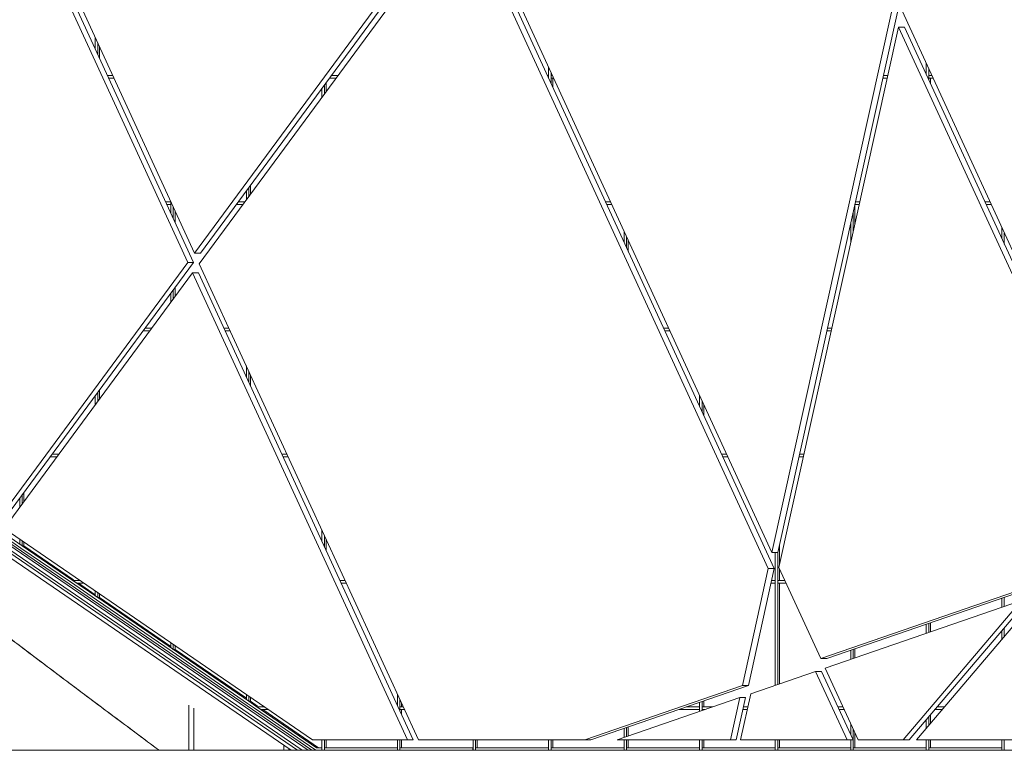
# Model space of a CAD drawing. Header units: inches. Extents: x 424 to 2043, y -237 to 445.
# Tile 191 of 256: x 533 to 551, y 217 to 230. Entities that reach past the tile are written whole.
import ezdxf

# ---------------------------------------------------------------- set-up
doc = ezdxf.new("R2010")
doc.units = ezdxf.units.IN
doc.header["$MEASUREMENT"] = 0
for name, color, linetype, lineweight in [('A-GENM', 13, 'Continuous', 9), ('A-GLAZ-CURT', 52, 'Continuous', 9), ('A-GLAZ-CWMG', 51, 'Continuous', 9), ('A-WALL', 113, 'Continuous', 9)]:
    doc.layers.add(name, color=color, linetype=linetype, lineweight=lineweight)

# ---------------------------------------------------------------- blocks, each defined once
blk = doc.blocks.new('Generic Models 1 - Generic Models 1-135348-East')
at = {"layer": 'A-GENM'}
blk.add_line((-21.653, 1.6), (12.239, 1.6), dxfattribs=at)
blk = doc.blocks.new('Generic Models 2 - Generic Models 2-140614-East')
at = {"layer": 'A-GENM'}
for p, q in [((-1.919, 1.6), (-13.496, 9.548)), ((-1.8, 1.6), (-13.475, 9.615)), ((-13.461, 9.649), (-1.736, 1.6)), ((-2.129, 1.6), (-13.52, 9.42)), ((-2.003, 1.6), (-13.505, 9.497))]:
    blk.add_line(p, q, dxfattribs=at)
blk = doc.blocks.new('Generic Models 3 - Generic Models 3-147078-East')
at = {"layer": 'A-GENM'}
for p, q in [((-3.962, 11.048), (1.05, 17.853)), ((1.162, 17.853), (-3.849, 11.048)), ((1.271, 17.828), (7.002, 5.361)), ((-6.982, 17.618), (-3.962, 11.048)), ((1.142, 17.653), (-3.87, 10.848)), ((6.934, 5.053), (1.142, 17.653)), ((1.254, 17.653), (7.047, 5.053)), ((-4.091, 10.873), (-7.094, 17.404)), ((-6.981, 17.404), (-3.978, 10.873)), ((7.002, 5.361), (9.276, 15.627)), ((9.389, 15.627), (7.115, 5.361)), ((9.475, 15.651), (13.613, 6.651)), ((9.407, 15.343), (7.133, 5.077)), ((13.477, 6.491), (9.407, 15.343)), ((9.407, 15.343), (9.519, 15.343)), ((9.519, 15.343), (13.589, 6.491)), ((-3.962, 11.048), (-3.849, 11.048)), ((-7.733, 5.927), (-4.091, 10.873)), ((-3.978, 10.873), (-7.621, 5.927)), ((-3.978, 10.873), (-4.091, 10.873)), ((-3.87, 10.848), (0.29, 1.8)), ((-3.999, 10.673), (-7.574, 5.818)), ((0.081, 1.8), (-3.999, 10.673)), ((-3.999, 10.673), (-3.886, 10.673)), ((-3.886, 10.673), (0.193, 1.8)), ((-7.574, 5.818), (-1.722, 1.8)), ((7.002, 5.361), (7.115, 5.361)), ((6.442, 2.831), (6.934, 5.053)), ((7.047, 5.053), (6.555, 2.831)), ((7.047, 5.053), (6.934, 5.053)), ((7.133, 5.077), (7.93, 3.344)), ((7.93, 3.344), (11.995, 4.745)), ((12.108, 4.745), (8.043, 3.344)), ((12.101, 4.571), (9.749, 1.8)), ((11.743, 4.447), (8.014, 3.162)), ((9.496, 1.8), (11.743, 4.447)), ((11.855, 4.447), (9.608, 1.8)), ((8.043, 3.344), (7.93, 3.344)), ((7.833, 3.1), (6.601, 2.675)), ((8.43, 1.8), (7.833, 3.1)), ((7.833, 3.1), (7.945, 3.1)), ((7.945, 3.1), (8.543, 1.8)), ((8.014, 3.162), (8.64, 1.8)), ((3.452, 1.8), (6.442, 2.831)), ((6.555, 2.831), (3.564, 1.8)), ((6.442, 2.831), (6.555, 2.831)), ((6.601, 2.675), (6.407, 1.8)), ((6.392, 2.603), (4.062, 1.8)), ((6.214, 1.8), (6.392, 2.603)), ((6.504, 2.603), (6.326, 1.8)), ((6.504, 2.603), (6.392, 2.603)), ((-1.722, 1.8), (0.081, 1.8)), ((0.193, 1.8), (0.081, 1.8)), ((0.29, 1.8), (3.452, 1.8)), ((3.452, 1.8), (3.564, 1.8)), ((4.062, 1.8), (6.214, 1.8)), ((6.214, 1.8), (6.326, 1.8)), ((6.407, 1.8), (8.43, 1.8)), ((8.43, 1.8), (8.543, 1.8)), ((8.64, 1.8), (9.496, 1.8)), ((9.496, 1.8), (9.608, 1.8)), ((9.749, 1.8), (15.633, 1.8))]:
    blk.add_line(p, q, dxfattribs=at)
blk = doc.blocks.new('Rectangular Mullion - 50 x 150mm-137295-East')
at = {"layer": 'A-GLAZ-CWMG'}
for q in [(-1.643, 1.65), (-1.542, 1.6)]:
    blk.add_line((-1.542, 1.65), q, dxfattribs=at)
blk = doc.blocks.new('System Panel - Glazed-137439-East')
at = {"layer": 'A-GLAZ-CURT'}
blk.add_line((-2.666, 2.375), (-1.61, 1.65), dxfattribs=at)
blk = doc.blocks.new('System Panel - Glazed-137440-East')
at = {"layer": 'A-GLAZ-CURT'}
blk.add_line((-1.462, 1.8), (-1.462, 1.65), dxfattribs=at)
blk = doc.blocks.new('System Panel - Glazed-V1-East')
at = {"layer": 'A-GLAZ-CURT'}
for p, q in [((-0.028, 2.375), (-0.028, 2.28)), ((-0.028, 1.8), (-0.028, 1.65))]:
    blk.add_line(p, q, dxfattribs=at)
blk = doc.blocks.new('System Panel - Glazed-V2-East')
at = {"layer": 'A-GLAZ-CURT'}
for p, q in [((4.276, 2.045), (4.276, 1.874)), ((4.276, 1.8), (4.276, 1.65))]:
    blk.add_line(p, q, dxfattribs=at)
blk = doc.blocks.new('System Panel - Glazed-V3-East')
at = {"layer": 'A-GLAZ-CURT'}
for p, q in [((5.71, 2.375), (5.71, 2.368)), ((5.71, 1.8), (5.71, 1.65))]:
    blk.add_line(p, q, dxfattribs=at)
blk = doc.blocks.new('System Panel - Glazed-V4-East')
at = {"layer": 'A-GLAZ-CURT'}
blk.add_line((8.579, 1.932), (8.579, 1.65), dxfattribs=at)
blk = doc.blocks.new('System Panel - Glazed-V5-East')
at = {"layer": 'A-GLAZ-CURT'}
for p, q in [((10.014, 2.278), (10.014, 2.112)), ((10.014, 1.8), (10.014, 1.65))]:
    blk.add_line(p, q, dxfattribs=at)
blk = doc.blocks.new('System Panel - Glazed-137442-East')
at = {"layer": 'A-GLAZ-CURT'}
blk.add_line((-6.162, 4.775), (-5.846, 4.558), dxfattribs=at)
blk = doc.blocks.new('System Panel - Glazed-137443-East')
at = {"layer": 'A-GLAZ-CURT'}
for p, q in [((-5.766, 4.576), (-5.766, 4.503)), ((-5.766, 4.503), (-4.411, 3.573))]:
    blk.add_line(p, q, dxfattribs=at)
blk = doc.blocks.new('System Panel - Glazed-137444-East')
at = {"layer": 'A-GLAZ-CURT'}
for p, q in [((-4.331, 3.591), (-4.331, 3.518)), ((-4.331, 3.518), (-2.977, 2.589))]:
    blk.add_line(p, q, dxfattribs=at)
blk = doc.blocks.new('System Panel - Glazed-137445-East')
at = {"layer": 'A-GLAZ-CURT'}
for p, q in [((-2.897, 2.607), (-2.897, 2.533)), ((-2.897, 2.533), (-2.763, 2.442))]:
    blk.add_line(p, q, dxfattribs=at)
blk = doc.blocks.new('System Panel - Glazed-137446-East')
at = {"layer": 'A-GLAZ-CURT'}
blk.add_line((-0.028, 2.492), (-0.028, 2.425), dxfattribs=at)
blk = doc.blocks.new('System Panel - Glazed-V7-East')
at = {"layer": 'A-GLAZ-CURT'}
blk.add_line((5.71, 2.54), (5.71, 2.425), dxfattribs=at)
blk = doc.blocks.new('System Panel - Glazed-V8-East')
at = {"layer": 'A-GLAZ-CURT'}
blk.add_line((7.145, 4.775), (7.145, 2.863), dxfattribs=at)
blk = doc.blocks.new('System Panel - Glazed-V9-East')
at = {"layer": 'A-GLAZ-CURT'}
blk.add_line((8.579, 3.529), (8.579, 3.357), dxfattribs=at)
blk = doc.blocks.new('System Panel - Glazed-V10-East')
at = {"layer": 'A-GLAZ-CURT'}
blk.add_line((10.014, 4.023), (10.014, 3.852), dxfattribs=at)
blk = doc.blocks.new('System Panel - Glazed-137452-East')
at = {"layer": 'A-GLAZ-CURT'}
for p, q in [((-7.2, 6.499), (-7.2, 6.326)), ((-7.2, 5.561), (-7.2, 5.488)), ((-7.2, 5.488), (-6.259, 4.842))]:
    blk.add_line(p, q, dxfattribs=at)
blk = doc.blocks.new('System Panel - Glazed-V12-East')
at = {"layer": 'A-GLAZ-CURT'}
blk.add_line((-1.462, 5.612), (-1.462, 5.4), dxfattribs=at)
blk = doc.blocks.new('System Panel - Glazed-V13-East')
at = {"layer": 'A-GLAZ-CURT'}
for p, q in [((7.145, 5.497), (7.145, 5.13)), ((7.145, 5.052), (7.145, 4.825))]:
    blk.add_line(p, q, dxfattribs=at)
blk = doc.blocks.new('System Panel - Glazed-V19-East')
at = {"layer": 'A-GLAZ-CURT'}
blk.add_line((-5.766, 8.446), (-5.766, 8.274), dxfattribs=at)
blk = doc.blocks.new('System Panel - Glazed-V20-East')
at = {"layer": 'A-GLAZ-CURT'}
blk.add_line((-2.897, 8.732), (-2.897, 8.52), dxfattribs=at)
blk = doc.blocks.new('System Panel - Glazed-V21-East')
at = {"layer": 'A-GLAZ-CURT'}
blk.add_line((5.71, 8.172), (5.71, 7.96), dxfattribs=at)
blk = doc.blocks.new('System Panel - Glazed-V32-East')
at = {"layer": 'A-GLAZ-CURT'}
for p, q in [((-4.331, 11.852), (-4.331, 11.64)), ((-4.331, 10.394), (-4.331, 10.222))]:
    blk.add_line(p, q, dxfattribs=at)
blk = doc.blocks.new('System Panel - Glazed-V33-East')
at = {"layer": 'A-GLAZ-CURT'}
blk.add_line((4.276, 11.292), (4.276, 11.08), dxfattribs=at)
blk = doc.blocks.new('System Panel - Glazed-V34-East')
at = {"layer": 'A-GLAZ-CURT'}
blk.add_line((8.579, 11.974), (8.579, 11.607), dxfattribs=at)
blk = doc.blocks.new('System Panel - Glazed-V41-East')
at = {"layer": 'A-GLAZ-CURT'}
blk.add_line((-2.897, 12.342), (-2.897, 12.17), dxfattribs=at)
blk = doc.blocks.new('System Panel - Glazed-V42-East')
at = {"layer": 'A-GLAZ-CURT'}
blk.add_line((-1.462, 14.289), (-1.462, 14.117), dxfattribs=at)
blk = doc.blocks.new('System Panel - Glazed-V43-East')
at = {"layer": 'A-GLAZ-CURT'}
blk.add_line((2.841, 14.375), (2.841, 14.2), dxfattribs=at)
blk = doc.blocks.new('System Panel - Glazed-V44-East')
at = {"layer": 'A-GLAZ-CURT'}
blk.add_line((10.014, 14.375), (10.014, 14.267), dxfattribs=at)
blk = doc.blocks.new('System Panel - Glazed-V50-East')
at = {"layer": 'A-GLAZ-CURT'}
blk.add_line((-5.766, 14.972), (-5.766, 14.76), dxfattribs=at)
blk = doc.blocks.new('System Panel - Glazed-V52-East')
at = {"layer": 'A-GLAZ-CURT'}
blk.add_line((2.738, 14.425), (2.761, 14.425), dxfattribs=at)
blk = doc.blocks.new('Rectangular Mullion - 50 x 150mm-137321-East')
at = {"layer": 'A-GLAZ-CWMG'}
for p, q in [((-8.691, 6.429), (-7.257, 5.444)), ((-7.231, 5.486), (-8.666, 6.471))]:
    blk.add_line(p, q, dxfattribs=at)
blk = doc.blocks.new('Rectangular Mullion - 50 x 150mm-137322-East')
at = {"layer": 'A-GLAZ-CWMG'}
for p, q in [((-7.257, 5.444), (-6.318, 4.8)), ((-6.293, 4.842), (-7.231, 5.486))]:
    blk.add_line(p, q, dxfattribs=at)
blk = doc.blocks.new('Rectangular Mullion - 50 x 150mm-137323-East')
at = {"layer": 'A-GLAZ-CWMG'}
for p, q in [((-4.362, 3.517), (-5.797, 4.502)), ((-5.822, 4.46), (-4.388, 3.475))]:
    blk.add_line(p, q, dxfattribs=at)
blk = doc.blocks.new('Rectangular Mullion - 50 x 150mm-137324-East')
at = {"layer": 'A-GLAZ-CWMG'}
for p, q in [((-4.388, 3.475), (-2.953, 2.49)), ((-2.928, 2.532), (-4.362, 3.517))]:
    blk.add_line(p, q, dxfattribs=at)
blk = doc.blocks.new('Rectangular Mullion - 50 x 150mm-137325-East')
at = {"layer": 'A-GLAZ-CWMG'}
for p, q in [((-2.953, 2.49), (-2.822, 2.4)), ((-2.797, 2.442), (-2.928, 2.532))]:
    blk.add_line(p, q, dxfattribs=at)
blk = doc.blocks.new('Rectangular Mullion - 50 x 150mm-137326-East')
at = {"layer": 'A-GLAZ-CWMG'}
for p, q in [((-1.643, 1.65), (-2.797, 2.442)), ((-2.822, 2.4), (-1.657, 1.6))]:
    blk.add_line(p, q, dxfattribs=at)
blk = doc.blocks.new('Rectangular Mullion - 50 x 150mm-137327-East')
at = {"layer": 'A-GLAZ-CWMG'}
for p, q in [((-6.318, 4.8), (-5.822, 4.46)), ((-5.797, 4.502), (-6.293, 4.842))]:
    blk.add_line(p, q, dxfattribs=at)
blk = doc.blocks.new('Rectangular Mullion - 50 x 150mm-137330-East')
at = {"layer": 'A-GLAZ-CWMG'}
for p, q in [((-1.495, 1.6), (-1.495, 1.65)), ((-0.108, 1.65), (-1.495, 1.65)), ((-0.108, 1.65), (-0.108, 1.6))]:
    blk.add_line(p, q, dxfattribs=at)
blk = doc.blocks.new('Rectangular Mullion - 50 x 150mm-137348-East')
at = {"layer": 'A-GLAZ-CWMG'}
for p, q in [((-2.632, 2.425), (-2.772, 2.425)), ((-2.772, 2.425), (-2.699, 2.375)), ((-2.699, 2.375), (-2.559, 2.375))]:
    blk.add_line(p, q, dxfattribs=at)
blk = doc.blocks.new('Rectangular Mullion - 50 x 150mm-137349-East')
at = {"layer": 'A-GLAZ-CWMG'}
for p, q in [((-0.061, 2.375), (-0.061, 2.425)), ((0.003, 2.425), (-0.061, 2.425)), ((-0.061, 2.375), (0.026, 2.375))]:
    blk.add_line(p, q, dxfattribs=at)
blk = doc.blocks.new('Rectangular Mullion - 50 x 150mm-V71-East')
at = {"layer": 'A-GLAZ-CWMG'}
for p, q in [((5.232, 2.375), (5.63, 2.375)), ((5.63, 2.425), (5.377, 2.425)), ((5.63, 2.425), (5.63, 2.375))]:
    blk.add_line(p, q, dxfattribs=at)
blk = doc.blocks.new('Rectangular Mullion - 50 x 150mm-V72-East')
at = {"layer": 'A-GLAZ-CWMG'}
for p, q in [((5.677, 2.375), (5.677, 2.425)), ((5.875, 2.425), (5.677, 2.425)), ((5.677, 2.375), (5.73, 2.375)), ((6.454, 2.375), (6.535, 2.375)), ((6.546, 2.425), (6.465, 2.425))]:
    blk.add_line(p, q, dxfattribs=at)
blk = doc.blocks.new('Rectangular Mullion - 50 x 150mm-V73-East')
at = {"layer": 'A-GLAZ-CWMG'}
for p, q in [((8.353, 2.425), (8.255, 2.425)), ((8.278, 2.375), (8.376, 2.375))]:
    blk.add_line(p, q, dxfattribs=at)
blk = doc.blocks.new('Rectangular Mullion - 50 x 150mm-V74-East')
at = {"layer": 'A-GLAZ-CWMG'}
for p, q in [((10.096, 2.375), (10.237, 2.375)), ((10.28, 2.425), (10.139, 2.425))]:
    blk.add_line(p, q, dxfattribs=at)
blk = doc.blocks.new('Rectangular Mullion - 50 x 150mm-137351-East')
at = {"layer": 'A-GLAZ-CWMG'}
for p, q in [((-6.128, 4.825), (-6.268, 4.825)), ((-6.268, 4.825), (-6.195, 4.775)), ((-6.195, 4.775), (-6.055, 4.775))]:
    blk.add_line(p, q, dxfattribs=at)
blk = doc.blocks.new('Rectangular Mullion - 50 x 150mm-V76-East')
at = {"layer": 'A-GLAZ-CWMG'}
for p, q in [((-1.1, 4.825), (-1.198, 4.825)), ((-1.175, 4.775), (-1.077, 4.775))]:
    blk.add_line(p, q, dxfattribs=at)
blk = doc.blocks.new('Rectangular Mullion - 50 x 150mm-V77-East')
at = {"layer": 'A-GLAZ-CWMG'}
for p, q in [((6.985, 4.775), (7.065, 4.775)), ((7.065, 4.825), (6.996, 4.825)), ((7.065, 4.825), (7.065, 4.775))]:
    blk.add_line(p, q, dxfattribs=at)
blk = doc.blocks.new('Rectangular Mullion - 50 x 150mm-V78-East')
at = {"layer": 'A-GLAZ-CWMG'}
for p, q in [((7.112, 4.775), (7.112, 4.825)), ((7.249, 4.825), (7.112, 4.825)), ((7.112, 4.775), (7.272, 4.775))]:
    blk.add_line(p, q, dxfattribs=at)
blk = doc.blocks.new('Rectangular Mullion - 50 x 150mm-V81-East')
at = {"layer": 'A-GLAZ-CWMG'}
for p, q in [((-6.702, 7.175), (-6.575, 7.175)), ((-6.538, 7.225), (-6.665, 7.225))]:
    blk.add_line(p, q, dxfattribs=at)
blk = doc.blocks.new('Rectangular Mullion - 50 x 150mm-V82-East')
at = {"layer": 'A-GLAZ-CWMG'}
for p, q in [((-2.204, 7.225), (-2.301, 7.225)), ((-2.278, 7.175), (-2.181, 7.175))]:
    blk.add_line(p, q, dxfattribs=at)
blk = doc.blocks.new('Rectangular Mullion - 50 x 150mm-V83-East')
at = {"layer": 'A-GLAZ-CWMG'}
for p, q in [((6.146, 7.225), (6.048, 7.225)), ((6.071, 7.175), (6.169, 7.175))]:
    blk.add_line(p, q, dxfattribs=at)
blk = doc.blocks.new('Rectangular Mullion - 50 x 150mm-V84-East')
at = {"layer": 'A-GLAZ-CWMG'}
for p, q in [((7.517, 7.175), (7.598, 7.175)), ((7.609, 7.225), (7.528, 7.225))]:
    blk.add_line(p, q, dxfattribs=at)
blk = doc.blocks.new('Rectangular Mullion - 50 x 150mm-V89-East')
at = {"layer": 'A-GLAZ-CWMG'}
for p, q in [((-4.934, 9.575), (-4.808, 9.575)), ((-4.771, 9.625), (-4.897, 9.625))]:
    blk.add_line(p, q, dxfattribs=at)
blk = doc.blocks.new('Rectangular Mullion - 50 x 150mm-V90-East')
at = {"layer": 'A-GLAZ-CWMG'}
for p, q in [((-3.307, 9.625), (-3.405, 9.625)), ((-3.382, 9.575), (-3.284, 9.575))]:
    blk.add_line(p, q, dxfattribs=at)
blk = doc.blocks.new('Rectangular Mullion - 50 x 150mm-V91-East')
at = {"layer": 'A-GLAZ-CWMG'}
for p, q in [((5.042, 9.625), (4.945, 9.625)), ((4.968, 9.575), (5.065, 9.575))]:
    blk.add_line(p, q, dxfattribs=at)
blk = doc.blocks.new('Rectangular Mullion - 50 x 150mm-V92-East')
at = {"layer": 'A-GLAZ-CWMG'}
for p, q in [((8.048, 9.575), (8.129, 9.575)), ((8.14, 9.625), (8.059, 9.625))]:
    blk.add_line(p, q, dxfattribs=at)
blk = doc.blocks.new('Rectangular Mullion - 50 x 150mm-V100-East')
at = {"layer": 'A-GLAZ-CWMG'}
for p, q in [((-4.411, 12.025), (-4.508, 12.025)), ((-4.485, 11.975), (-4.411, 11.975)), ((-4.411, 12.025), (-4.411, 11.975))]:
    blk.add_line(p, q, dxfattribs=at)
blk = doc.blocks.new('Rectangular Mullion - 50 x 150mm-V101-East')
at = {"layer": 'A-GLAZ-CWMG'}
for p, q in [((-3.167, 11.975), (-3.04, 11.975)), ((-3.003, 12.025), (-3.13, 12.025))]:
    blk.add_line(p, q, dxfattribs=at)
blk = doc.blocks.new('Rectangular Mullion - 50 x 150mm-V102-East')
at = {"layer": 'A-GLAZ-CWMG'}
for p, q in [((3.939, 12.025), (3.841, 12.025)), ((3.864, 11.975), (3.962, 11.975))]:
    blk.add_line(p, q, dxfattribs=at)
blk = doc.blocks.new('Rectangular Mullion - 50 x 150mm-V103-East')
at = {"layer": 'A-GLAZ-CWMG'}
for p, q in [((8.58, 11.975), (8.661, 11.975)), ((8.672, 12.025), (8.591, 12.025))]:
    blk.add_line(p, q, dxfattribs=at)
blk = doc.blocks.new('Rectangular Mullion - 50 x 150mm-V104-East')
at = {"layer": 'A-GLAZ-CWMG'}
for p, q in [((11.142, 12.025), (11.045, 12.025)), ((11.068, 11.975), (11.165, 11.975))]:
    blk.add_line(p, q, dxfattribs=at)
blk = doc.blocks.new('Rectangular Mullion - 50 x 150mm-V110-East')
at = {"layer": 'A-GLAZ-CWMG'}
for p, q in [((-5.514, 14.425), (-5.611, 14.425)), ((-5.588, 14.375), (-5.491, 14.375))]:
    blk.add_line(p, q, dxfattribs=at)
blk = doc.blocks.new('Rectangular Mullion - 50 x 150mm-V111-East')
at = {"layer": 'A-GLAZ-CWMG'}
for p, q in [((-1.236, 14.425), (-1.362, 14.425)), ((-1.399, 14.375), (-1.272, 14.375))]:
    blk.add_line(p, q, dxfattribs=at)
blk = doc.blocks.new('Rectangular Mullion - 50 x 150mm-V112-East')
at = {"layer": 'A-GLAZ-CWMG'}
for p, q in [((2.808, 14.375), (2.808, 14.425)), ((2.835, 14.425), (2.808, 14.425)), ((2.808, 14.375), (2.858, 14.375))]:
    blk.add_line(p, q, dxfattribs=at)
blk = doc.blocks.new('Rectangular Mullion - 50 x 150mm-V113-East')
at = {"layer": 'A-GLAZ-CWMG'}
for p, q in [((9.203, 14.425), (9.122, 14.425)), ((9.111, 14.375), (9.192, 14.375))]:
    blk.add_line(p, q, dxfattribs=at)
blk = doc.blocks.new('Rectangular Mullion - 50 x 150mm-V114-East')
at = {"layer": 'A-GLAZ-CWMG'}
for p, q in [((9.981, 14.375), (9.981, 14.425)), ((10.039, 14.425), (9.981, 14.425)), ((9.981, 14.375), (10.062, 14.375))]:
    blk.add_line(p, q, dxfattribs=at)
blk = doc.blocks.new('Rectangular Mullion - 50 x 150mm-137376-East')
at = {"layer": 'A-GLAZ-CWMG'}
for p, q in [((-7.28, 6.389), (-7.28, 6.217)), ((-7.233, 6.281), (-7.233, 6.453)), ((-7.28, 5.616), (-7.28, 5.52)), ((-7.28, 5.52), (-7.233, 5.488)), ((-7.233, 5.488), (-7.233, 5.584)), ((-7.233, 5.488), (-7.2, 5.488))]:
    blk.add_line(p, q, dxfattribs=at)
blk = doc.blocks.new('Rectangular Mullion - 50 x 150mm-137377-East')
at = {"layer": 'A-GLAZ-CWMG'}
for p, q in [((-5.846, 4.631), (-5.846, 4.535)), ((-5.846, 4.535), (-5.799, 4.503)), ((-5.799, 4.503), (-5.799, 4.599)), ((-5.799, 4.503), (-5.766, 4.503))]:
    blk.add_line(p, q, dxfattribs=at)
blk = doc.blocks.new('Rectangular Mullion - 50 x 150mm-137378-East')
at = {"layer": 'A-GLAZ-CWMG'}
for p, q in [((-4.411, 3.647), (-4.411, 3.551)), ((-4.364, 3.518), (-4.364, 3.614)), ((-4.411, 3.551), (-4.364, 3.518)), ((-4.364, 3.518), (-4.331, 3.518))]:
    blk.add_line(p, q, dxfattribs=at)
blk = doc.blocks.new('Rectangular Mullion - 50 x 150mm-137379-East')
at = {"layer": 'A-GLAZ-CWMG'}
for p, q in [((-2.977, 2.662), (-2.977, 2.566)), ((-2.93, 2.533), (-2.93, 2.629)), ((-2.977, 2.566), (-2.93, 2.533)), ((-2.93, 2.533), (-2.897, 2.533))]:
    blk.add_line(p, q, dxfattribs=at)
blk = doc.blocks.new('Rectangular Mullion - 50 x 150mm-137380-East')
at = {"layer": 'A-GLAZ-CWMG'}
for p, q in [((-1.542, 1.8), (-1.542, 1.6)), ((-1.495, 1.6), (-1.495, 1.8))]:
    blk.add_line(p, q, dxfattribs=at)
blk = doc.blocks.new('Rectangular Mullion - 50 x 150mm-V144-East')
at = {"layer": 'A-GLAZ-CWMG'}
for p, q in [((-0.061, 2.352), (-0.061, 2.4)), ((-0.108, 1.8), (-0.108, 1.6)), ((-0.061, 1.6), (-0.061, 1.8))]:
    blk.add_line(p, q, dxfattribs=at)
blk = doc.blocks.new('Rectangular Mullion - 50 x 150mm-V145-East')
at = {"layer": 'A-GLAZ-CWMG'}
for p, q in [((4.196, 2.018), (4.196, 1.846)), ((4.243, 1.862), (4.243, 2.034)), ((4.196, 1.8), (4.196, 1.6)), ((4.243, 1.6), (4.243, 1.8))]:
    blk.add_line(p, q, dxfattribs=at)
blk = doc.blocks.new('Rectangular Mullion - 50 x 150mm-V146-East')
at = {"layer": 'A-GLAZ-CWMG'}
for p, q in [((5.63, 2.4), (5.63, 2.341)), ((5.677, 2.357), (5.677, 2.4)), ((5.63, 1.8), (5.63, 1.6)), ((5.677, 1.6), (5.677, 1.8))]:
    blk.add_line(p, q, dxfattribs=at)
blk = doc.blocks.new('Rectangular Mullion - 50 x 150mm-V147-East')
at = {"layer": 'A-GLAZ-CWMG'}
for p, q in [((8.499, 2.106), (8.499, 1.895)), ((8.546, 1.6), (8.546, 2.004)), ((8.499, 1.8), (8.499, 1.6))]:
    blk.add_line(p, q, dxfattribs=at)
blk = doc.blocks.new('Rectangular Mullion - 50 x 150mm-V148-East')
at = {"layer": 'A-GLAZ-CWMG'}
for p, q in [((9.934, 2.183), (9.934, 2.017)), ((9.981, 2.073), (9.981, 2.239)), ((9.934, 1.8), (9.934, 1.6)), ((9.981, 1.6), (9.981, 1.8))]:
    blk.add_line(p, q, dxfattribs=at)
blk = doc.blocks.new('Rectangular Mullion - 50 x 150mm-137391-East')
at = {"layer": 'A-GLAZ-CWMG'}
for p, q in [((-0.108, 2.666), (-0.108, 2.455)), ((-0.061, 2.4), (-0.061, 2.564))]:
    blk.add_line(p, q, dxfattribs=at)
blk = doc.blocks.new('Rectangular Mullion - 50 x 150mm-V151-East')
at = {"layer": 'A-GLAZ-CWMG'}
for p, q in [((5.63, 2.512), (5.63, 2.4)), ((5.677, 2.4), (5.677, 2.528))]:
    blk.add_line(p, q, dxfattribs=at)
blk = doc.blocks.new('Rectangular Mullion - 50 x 150mm-V152-East')
at = {"layer": 'A-GLAZ-CWMG'}
for p, q in [((7.065, 4.8), (7.065, 2.835)), ((7.112, 2.851), (7.112, 4.8))]:
    blk.add_line(p, q, dxfattribs=at)
blk = doc.blocks.new('Rectangular Mullion - 50 x 150mm-V153-East')
at = {"layer": 'A-GLAZ-CWMG'}
for p, q in [((8.499, 3.501), (8.499, 3.329)), ((8.546, 3.346), (8.546, 3.517))]:
    blk.add_line(p, q, dxfattribs=at)
blk = doc.blocks.new('Rectangular Mullion - 50 x 150mm-V154-East')
at = {"layer": 'A-GLAZ-CWMG'}
for p, q in [((9.934, 3.995), (9.934, 3.824)), ((9.981, 3.84), (9.981, 4.012))]:
    blk.add_line(p, q, dxfattribs=at)
blk = doc.blocks.new('Rectangular Mullion - 50 x 150mm-V155-East')
at = {"layer": 'A-GLAZ-CWMG'}
for p, q in [((11.368, 4.49), (11.368, 4.318)), ((11.415, 4.335), (11.415, 4.506)), ((11.415, 3.763), (11.415, 3.929)), ((11.368, 3.874), (11.368, 3.707))]:
    blk.add_line(p, q, dxfattribs=at)
blk = doc.blocks.new('Rectangular Mullion - 50 x 150mm-V156-East')
at = {"layer": 'A-GLAZ-CWMG'}
for p, q in [((-1.542, 5.786), (-1.542, 5.575)), ((-1.495, 5.472), (-1.495, 5.684))]:
    blk.add_line(p, q, dxfattribs=at)
blk = doc.blocks.new('Rectangular Mullion - 50 x 150mm-V157-East')
at = {"layer": 'A-GLAZ-CWMG'}
for p, q in [((7.065, 5.361), (7.065, 4.8)), ((7.112, 4.8), (7.112, 5.361))]:
    blk.add_line(p, q, dxfattribs=at)
blk = doc.blocks.new('Rectangular Mullion - 50 x 150mm-V163-East')
at = {"layer": 'A-GLAZ-CWMG'}
for p, q in [((-5.846, 8.337), (-5.846, 8.165)), ((-5.799, 8.229), (-5.799, 8.401))]:
    blk.add_line(p, q, dxfattribs=at)
blk = doc.blocks.new('Rectangular Mullion - 50 x 150mm-V164-East')
at = {"layer": 'A-GLAZ-CWMG'}
for p, q in [((-2.977, 8.906), (-2.977, 8.695)), ((-2.93, 8.592), (-2.93, 8.804))]:
    blk.add_line(p, q, dxfattribs=at)
blk = doc.blocks.new('Rectangular Mullion - 50 x 150mm-V165-East')
at = {"layer": 'A-GLAZ-CWMG'}
for p, q in [((5.63, 8.346), (5.63, 8.135)), ((5.677, 8.032), (5.677, 8.244))]:
    blk.add_line(p, q, dxfattribs=at)
blk = doc.blocks.new('Rectangular Mullion - 50 x 150mm-V176-East')
at = {"layer": 'A-GLAZ-CWMG'}
for p, q in [((-4.411, 12), (-4.411, 11.815)), ((-4.364, 11.712), (-4.364, 11.924)), ((-4.411, 10.285), (-4.411, 10.113)), ((-4.364, 10.177), (-4.364, 10.349))]:
    blk.add_line(p, q, dxfattribs=at)
blk = doc.blocks.new('Rectangular Mullion - 50 x 150mm-V177-East')
at = {"layer": 'A-GLAZ-CWMG'}
for p, q in [((4.196, 11.466), (4.196, 11.255)), ((4.243, 11.152), (4.243, 11.364))]:
    blk.add_line(p, q, dxfattribs=at)
blk = doc.blocks.new('Rectangular Mullion - 50 x 150mm-V178-East')
at = {"layer": 'A-GLAZ-CWMG'}
for p, q in [((8.546, 11.458), (8.546, 11.824)), ((8.499, 11.611), (8.499, 11.245))]:
    blk.add_line(p, q, dxfattribs=at)
blk = doc.blocks.new('Rectangular Mullion - 50 x 150mm-V179-East')
at = {"layer": 'A-GLAZ-CWMG'}
for p, q in [((11.368, 11.533), (11.368, 11.322)), ((11.415, 11.219), (11.415, 11.431))]:
    blk.add_line(p, q, dxfattribs=at)
blk = doc.blocks.new('Rectangular Mullion - 50 x 150mm-V186-East')
at = {"layer": 'A-GLAZ-CWMG'}
for p, q in [((-2.977, 12.233), (-2.977, 12.061)), ((-2.93, 12.125), (-2.93, 12.297))]:
    blk.add_line(p, q, dxfattribs=at)
blk = doc.blocks.new('Rectangular Mullion - 50 x 150mm-V187-East')
at = {"layer": 'A-GLAZ-CWMG'}
for p, q in [((-1.495, 14.072), (-1.495, 14.244)), ((-1.542, 14.18), (-1.542, 14.008))]:
    blk.add_line(p, q, dxfattribs=at)
blk = doc.blocks.new('Rectangular Mullion - 50 x 150mm-V188-East')
at = {"layer": 'A-GLAZ-CWMG'}
for p, q in [((2.761, 14.4), (2.761, 14.375)), ((2.808, 14.272), (2.808, 14.4))]:
    blk.add_line(p, q, dxfattribs=at)
blk = doc.blocks.new('Rectangular Mullion - 50 x 150mm-V189-East')
at = {"layer": 'A-GLAZ-CWMG'}
blk.add_line((9.981, 14.339), (9.981, 14.4), dxfattribs=at)
blk = doc.blocks.new('Rectangular Mullion - 50 x 150mm-V194-East')
at = {"layer": 'A-GLAZ-CWMG'}
for p, q in [((-5.846, 15.146), (-5.846, 14.935)), ((-5.799, 14.832), (-5.799, 15.044))]:
    blk.add_line(p, q, dxfattribs=at)
blk = doc.blocks.new('Rectangular Mullion - 50 x 150mm-V196-East')
at = {"layer": 'A-GLAZ-CWMG'}
for p, q in [((2.761, 14.586), (2.761, 14.4)), ((2.808, 14.4), (2.808, 14.484))]:
    blk.add_line(p, q, dxfattribs=at)
blk = doc.blocks.new('Rectangular Mullion - 50 x 150mm-V197-East')
at = {"layer": 'A-GLAZ-CWMG'}
for p, q in [((9.934, 14.653), (9.934, 14.442)), ((9.981, 14.4), (9.981, 14.551)), ((10.031, 14.442), (10.031, 14.425))]:
    blk.add_line(p, q, dxfattribs=at)

msp = doc.modelspace()

# ---------------------------------------------------------------- linework, layer by layer
at = {"layer": 'A-WALL'}
for p, q in [((535.736, 216.571), (535.736, 217.432)), ((535.828, 217.37), (535.828, 216.571)), ((537.542, 216.571), (537.542, 216.663)), ((537.635, 216.599), (537.635, 216.571))]:
    msp.add_line(p, q, dxfattribs=at)
for points, knots in [([(535.173, 216.571), (534.783, 216.862), (534.002, 217.445), (532.834, 218.323), (531.669, 219.206), (530.861, 219.823), (530.441, 220.145), (530.407, 220.171)], [0, 0, 0, 0, 0.1111111, 0.2222222, 0.3333333, 0.4444444, 0.4540584, 0.4540584, 0.4540584, 0.4540584]), ([(530.407, 220.171), (530.441, 220.145), (530.571, 220.045), (530.798, 219.871), (531.088, 219.65), (531.379, 219.428), (531.718, 219.17), (532.106, 218.875), (532.543, 218.544), (532.981, 218.214), (533.419, 217.884), (533.857, 217.555), (534.441, 217.117), (534.88, 216.789), (535.173, 216.571)], [0.5459417, 0.5459417, 0.5459417, 0.5459417, 0.5555556, 0.5833333, 0.6111111, 0.6388889, 0.6666667, 0.7083333, 0.75, 0.7916667, 0.8333333, 0.875, 0.9166667, 1, 1, 1, 1])]:
    msp.add_open_spline(points, degree=3, knots=knots, dxfattribs=at)

# ---------------------------------------------------------------- block references
at = {"layer": 'A-GENM'}
for name in ['Generic Models 2 - Generic Models 2-140614-East', 'Generic Models 3 - Generic Models 3-147078-East', 'Generic Models 1 - Generic Models 1-135348-East']:
    msp.add_blockref(name, (539.805, 214.971), dxfattribs=at)
at = {"layer": 'A-GLAZ-CURT'}
for name, p in [('System Panel - Glazed-V50-East', (539.805, 214.971)), ('System Panel - Glazed-V52-East', (539.805, 214.971)), ('System Panel - Glazed-V42-East', (539.805, 214.971)), ('System Panel - Glazed-V43-East', (539.805, 214.971)), ('System Panel - Glazed-V44-East', (539.805, 214.971)), ('System Panel - Glazed-V41-East', (539.805, 214.971)), ('System Panel - Glazed-V32-East', (539.805, 214.971)), ('System Panel - Glazed-V34-East', (539.805, 214.971)), ('System Panel - Glazed-V33-East', (539.805, 214.971)), ('System Panel - Glazed-V20-East', (539.805, 214.971)), ('System Panel - Glazed-V19-East', (539.805, 214.971)), ('System Panel - Glazed-V21-East', (539.805, 214.971)), ('System Panel - Glazed-137452-East', (539.805, 214.971)), ('System Panel - Glazed-V12-East', (539.805, 214.971)), ('System Panel - Glazed-V13-East', (539.805, 214.971)), ('System Panel - Glazed-137442-East', (539.805, 214.971)), ('System Panel - Glazed-V8-East', (539.805, 214.971)), ('System Panel - Glazed-137443-East', (539.805, 214.971)), ('System Panel - Glazed-V10-East', (539.805, 214.971)), ('System Panel - Glazed-137444-East', (539.805, 214.971)), ('System Panel - Glazed-V9-East', (539.805, 214.971)), ('System Panel - Glazed-137445-East', (539.805, 214.971)), ('System Panel - Glazed-137446-East', (539.805, 214.971)), ('System Panel - Glazed-V7-East', (539.805, 214.971)), ('System Panel - Glazed-137439-East', (539.805, 214.971)), ('System Panel - Glazed-V1-East', (539.805, 214.971)), ('System Panel - Glazed-V3-East', (539.805, 214.971)), ('System Panel - Glazed-V5-East', (539.805, 214.971)), ('System Panel - Glazed-V2-East', (539.805, 214.971)), ('System Panel - Glazed-V4-East', (539.805, 214.971)), ('System Panel - Glazed-137440-East', (539.805, 214.971)), ('System Panel - Glazed-137440-East', (542.674, 214.971)), ('System Panel - Glazed-137440-East', (544.108, 214.971)), ('System Panel - Glazed-137440-East', (548.412, 214.971))]:
    msp.add_blockref(name, p, dxfattribs=at)
at = {"layer": 'A-GLAZ-CWMG'}
for name, p in [('Rectangular Mullion - 50 x 150mm-V194-East', (539.805, 214.971)), ('Rectangular Mullion - 50 x 150mm-V197-East', (539.805, 214.971)), ('Rectangular Mullion - 50 x 150mm-V110-East', (539.805, 214.971)), ('Rectangular Mullion - 50 x 150mm-V111-East', (539.805, 214.971)), ('Rectangular Mullion - 50 x 150mm-V196-East', (539.805, 214.971)), ('Rectangular Mullion - 50 x 150mm-V112-East', (539.805, 214.971)), ('Rectangular Mullion - 50 x 150mm-V113-East', (539.805, 214.971)), ('Rectangular Mullion - 50 x 150mm-V114-East', (539.805, 214.971)), ('Rectangular Mullion - 50 x 150mm-V187-East', (539.805, 214.971)), ('Rectangular Mullion - 50 x 150mm-V188-East', (539.805, 214.971)), ('Rectangular Mullion - 50 x 150mm-V189-East', (539.805, 214.971)), ('Rectangular Mullion - 50 x 150mm-V186-East', (539.805, 214.971)), ('Rectangular Mullion - 50 x 150mm-V100-East', (539.805, 214.971)), ('Rectangular Mullion - 50 x 150mm-V176-East', (539.805, 214.971)), ('Rectangular Mullion - 50 x 150mm-V101-East', (539.805, 214.971)), ('Rectangular Mullion - 50 x 150mm-V102-East', (539.805, 214.971)), ('Rectangular Mullion - 50 x 150mm-V103-East', (539.805, 214.971)), ('Rectangular Mullion - 50 x 150mm-V104-East', (539.805, 214.971)), ('Rectangular Mullion - 50 x 150mm-V178-East', (539.805, 214.971)), ('Rectangular Mullion - 50 x 150mm-V177-East', (539.805, 214.971)), ('Rectangular Mullion - 50 x 150mm-V179-East', (539.805, 214.971)), ('Rectangular Mullion - 50 x 150mm-V89-East', (539.805, 214.971)), ('Rectangular Mullion - 50 x 150mm-V90-East', (539.805, 214.971)), ('Rectangular Mullion - 50 x 150mm-V91-East', (539.805, 214.971)), ('Rectangular Mullion - 50 x 150mm-V92-East', (539.805, 214.971)), ('Rectangular Mullion - 50 x 150mm-V164-East', (539.805, 214.971)), ('Rectangular Mullion - 50 x 150mm-V163-East', (539.805, 214.971)), ('Rectangular Mullion - 50 x 150mm-V165-East', (539.805, 214.971)), ('Rectangular Mullion - 50 x 150mm-V81-East', (539.805, 214.971)), ('Rectangular Mullion - 50 x 150mm-V82-East', (539.805, 214.971)), ('Rectangular Mullion - 50 x 150mm-V83-East', (539.805, 214.971)), ('Rectangular Mullion - 50 x 150mm-V84-East', (539.805, 214.971)), ('Rectangular Mullion - 50 x 150mm-137321-East', (539.805, 214.971)), ('Rectangular Mullion - 50 x 150mm-137376-East', (539.805, 214.971)), ('Rectangular Mullion - 50 x 150mm-V156-East', (539.805, 214.971)), ('Rectangular Mullion - 50 x 150mm-137322-East', (539.805, 214.971)), ('Rectangular Mullion - 50 x 150mm-V157-East', (539.805, 214.971)), ('Rectangular Mullion - 50 x 150mm-137327-East', (539.805, 214.971)), ('Rectangular Mullion - 50 x 150mm-137351-East', (539.805, 214.971)), ('Rectangular Mullion - 50 x 150mm-V76-East', (539.805, 214.971)), ('Rectangular Mullion - 50 x 150mm-V77-East', (539.805, 214.971)), ('Rectangular Mullion - 50 x 150mm-V152-East', (539.805, 214.971)), ('Rectangular Mullion - 50 x 150mm-V78-East', (539.805, 214.971)), ('Rectangular Mullion - 50 x 150mm-137377-East', (539.805, 214.971)), ('Rectangular Mullion - 50 x 150mm-137323-East', (539.805, 214.971)), ('Rectangular Mullion - 50 x 150mm-V155-East', (539.805, 214.971)), ('Rectangular Mullion - 50 x 150mm-V154-East', (539.805, 214.971)), ('Rectangular Mullion - 50 x 150mm-137378-East', (539.805, 214.971)), ('Rectangular Mullion - 50 x 150mm-137324-East', (539.805, 214.971)), ('Rectangular Mullion - 50 x 150mm-V153-East', (539.805, 214.971)), ('Rectangular Mullion - 50 x 150mm-137379-East', (539.805, 214.971)), ('Rectangular Mullion - 50 x 150mm-137391-East', (539.805, 214.971)), ('Rectangular Mullion - 50 x 150mm-137325-East', (539.805, 214.971)), ('Rectangular Mullion - 50 x 150mm-V151-East', (539.805, 214.971)), ('Rectangular Mullion - 50 x 150mm-137326-East', (539.805, 214.971)), ('Rectangular Mullion - 50 x 150mm-137348-East', (539.805, 214.971)), ('Rectangular Mullion - 50 x 150mm-V144-East', (539.805, 214.971)), ('Rectangular Mullion - 50 x 150mm-137349-East', (539.805, 214.971)), ('Rectangular Mullion - 50 x 150mm-V71-East', (539.805, 214.971)), ('Rectangular Mullion - 50 x 150mm-V146-East', (539.805, 214.971)), ('Rectangular Mullion - 50 x 150mm-V72-East', (539.805, 214.971)), ('Rectangular Mullion - 50 x 150mm-V73-East', (539.805, 214.971)), ('Rectangular Mullion - 50 x 150mm-V74-East', (539.805, 214.971)), ('Rectangular Mullion - 50 x 150mm-V147-East', (539.805, 214.971)), ('Rectangular Mullion - 50 x 150mm-V148-East', (539.805, 214.971)), ('Rectangular Mullion - 50 x 150mm-V145-East', (539.805, 214.971)), ('Rectangular Mullion - 50 x 150mm-137380-East', (539.805, 214.971)), ('Rectangular Mullion - 50 x 150mm-137380-East', (542.674, 214.971)), ('Rectangular Mullion - 50 x 150mm-137380-East', (544.108, 214.971)), ('Rectangular Mullion - 50 x 150mm-137380-East', (548.412, 214.971)), ('Rectangular Mullion - 50 x 150mm-137380-East', (552.715, 214.971)), ('Rectangular Mullion - 50 x 150mm-137295-East', (539.805, 214.971)), ('Rectangular Mullion - 50 x 150mm-137330-East', (539.805, 214.971)), ('Rectangular Mullion - 50 x 150mm-137330-East', (541.239, 214.971)), ('Rectangular Mullion - 50 x 150mm-137330-East', (542.674, 214.971)), ('Rectangular Mullion - 50 x 150mm-137330-East', (544.108, 214.971)), ('Rectangular Mullion - 50 x 150mm-137330-East', (545.543, 214.971)), ('Rectangular Mullion - 50 x 150mm-137330-East', (546.977, 214.971)), ('Rectangular Mullion - 50 x 150mm-137330-East', (548.412, 214.971)), ('Rectangular Mullion - 50 x 150mm-137330-East', (549.846, 214.971)), ('Rectangular Mullion - 50 x 150mm-137330-East', (551.281, 214.971))]:
    msp.add_blockref(name, p, dxfattribs=at)

doc.saveas('drawing.dxf')
